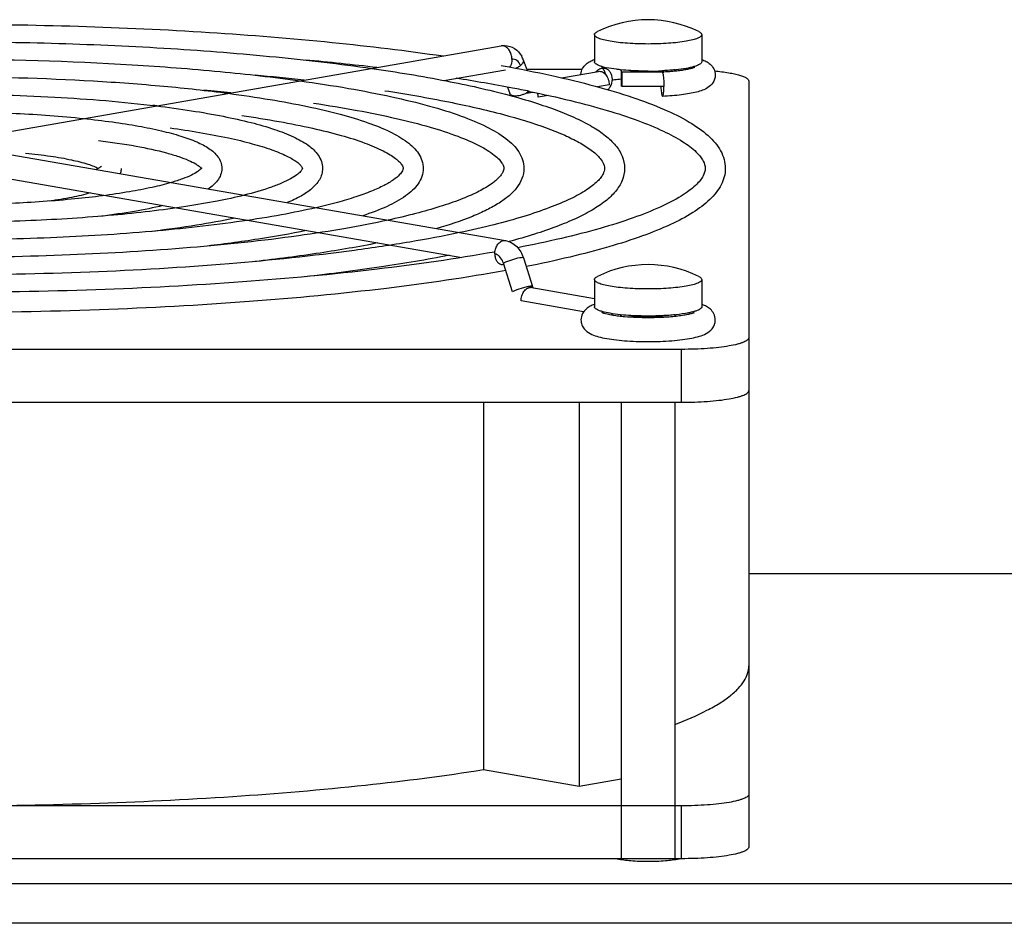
# Model space of a CAD drawing. Extents: x -1490 to 1181, y 8 to 1663.
# Tile 70 of 72: x 800 to 873, y 1061 to 1128. Entities that reach past the tile are written whole.
import ezdxf

# ---------------------------------------------------------------- set-up
doc = ezdxf.new("R2010")
doc.units = 0
doc.header["$LTSCALE"] = 65.395
doc.layers.get('0').update_dxf_attribs({"linetype": 'CONTINUOUS'})

msp = doc.modelspace()

# ---------------------------------------------------------------- linework, layer by layer
at = {"color": 6, "linetype": 'CONTINUOUS'}
for p, q in [((842.687, 1126.891), (842.687, 1124.872)), ((850.687, 1126.891), (850.687, 1124.872)), ((798.276, 1119.545), (835.753, 1126.053)), ((837.394, 1125.013), (837.673, 1124.233)), ((831.476, 1123.484), (836.06, 1124.28)), ((835.736, 1124.602), (835.89, 1124.574)), ((841.777, 1124.303), (837.648, 1124.303)), ((844.687, 1124.271), (844.687, 1123.043)), ((848.687, 1124.271), (848.687, 1124.171)), ((840.246, 1123.682), (842.997, 1124.16)), ((847.728, 1124.099), (844.748, 1124.099)), ((847.748, 1124.1), (847.727, 1124.099)), ((847.727, 1124.099), (847.728, 1124.099)), ((836.207, 1122.988), (836.378, 1122.508)), ((854.187, 1123.435), (854.187, 1066.419)), ((798.584, 1118.072), (836.06, 1111.564)), ((798.276, 1116.299), (832.816, 1110.301)), ((837.405, 1110.272), (838.083, 1108.137)), ((838.02, 1108.073), (842.687, 1107.262)), ((842.687, 1108.658), (842.687, 1106.639)), ((850.687, 1108.658), (850.687, 1106.639)), ((844.687, 1106.038), (844.687, 1105.937)), ((848.687, 1106.038), (848.687, 1105.937)), ((846.687, 1105.842), (846.714, 1105.842)), ((849.187, 1103.465), (739.187, 1103.465)), ((739.187, 1099.526), (849.187, 1099.526)), ((834.439, 1099.526), (834.439, 1072.182)), ((841.563, 1099.526), (841.563, 1070.945)), ((844.687, 1099.526), (844.687, 1065.55)), ((848.687, 1099.526), (848.687, 1065.55)), ((854.187, 1086.792), (918.187, 1086.792)), ((834.439, 1072.182), (841.563, 1070.945)), ((841.563, 1070.945), (844.687, 1071.487)), ((849.187, 1069.49), (739.187, 1069.49))]:
    msp.add_line(p, q, dxfattribs=at)
at = {"color": 2, "linetype": 'CONTINUOUS'}
for p, q in [((847.744, 1124.202), (847.724, 1124.201)), ((847.766, 1124.203), (847.744, 1124.202)), ((844.748, 1123.043), (844.748, 1124.099)), ((843.787, 1123.163), (842.919, 1123.012)), ((847.861, 1123.043), (844.748, 1123.043)), ((837.598, 1122.53), (838.098, 1122.617)), ((839.237, 1122.372), (838.502, 1122.245)), ((836.589, 1107.754), (835.91, 1109.889)), ((837.809, 1108.141), (837.833, 1108.064)), ((841.888, 1106.266), (837.229, 1107.075)), ((849.187, 1065.55), (739.187, 1065.55))]:
    msp.add_line(p, q, dxfattribs=at)
at = {"color": 9, "linetype": 'CONTINUOUS'}
for p, q in [((849.187, 1099.526), (849.187, 1103.465)), ((920.533, 1086.747), (854.187, 1086.747)), ((849.187, 1065.55), (849.187, 1069.49)), ((719.187, 1063.697), (918.187, 1063.697)), ((918.187, 1060.743), (719.187, 1060.743))]:
    msp.add_line(p, q, dxfattribs=at)
at = {"color": 6, "linetype": 'CONTINUOUS'}
for centre, radius, start, end in [((846.687, 1119.505), 8.5, 63.63261, 116.36739), ((835.995, 1124.661), 1.413, 89.70664, 99.86397), ((801.546, 912.613), 213.293, 83.2864, 84.72568), ((835.737, 1124.435), 1.755, 28.29025, 28.96084), ((835.66, 1124.396), 1.841, 19.60258, 28.22396), ((842.838, 1123.959), 0.629, 39.28982, 42.1554), ((800.128, 934.584), 190.076, 83.6752, 84.7808), ((813.115, 999.129), 125.995, 79.26062, 81.20272), ((846.777, 1144.099), 20.023, 272.77977, 273.10287), ((798.695, 956.224), 167.192, 84.19108, 84.88373), ((817.65, 1023.714), 100.996, 78.45635, 79.18923), ((797.331, 978.298), 143.868, 84.91024, 85.02794), ((846.687, 1101.272), 8.5, 63.63261, 116.36739), ((849.642, 1103.911), 3.081, 69.4514, 70.15225)]:
    msp.add_arc(centre, radius, start, end, dxfattribs=at)
at = {"color": 2, "linetype": 'CONTINUOUS'}
for centre, radius, start, end in [((844.445, 1128.65), 4.302, 254.13898, 256.20273), ((844.751, 1129.909), 5.599, 256.23624, 257.96893), ((846.164, 1139.004), 14.807, 263.97256, 264.19596), ((847.211, 1139.004), 14.807, 275.80404, 276.02744), ((846.687, 1135.612), 11.482, 269.2171, 270.7829), ((846.699, 1146.337), 22.16, 269.97077, 272.65141), ((846.914, 1131.887), 7.749, 275.04567, 276.0636), ((847.02, 1130.89), 6.746, 276.05982, 277.17634), ((837.22, 1122.243), 1.282, 0.06748, 13.36347), ((834.602, 1109.473), 1.373, 17.62152, 21.5026), ((837.944, 1107.637), 0.442, 80.197, 92.1097), ((837.943, 1107.636), 0.443, 68.02447, 80.09592), ((837.935, 1107.617), 0.464, 60.24717, 67.994), ((842.942, 1105.961), 1.083, 3.36049, 8.61886), ((846.164, 1120.771), 14.807, 263.97256, 264.19596), ((846.687, 1117.379), 11.482, 269.2171, 270.7829), ((847.211, 1120.771), 14.807, 275.80404, 276.02744)]:
    msp.add_arc(centre, radius, start, end, dxfattribs=at)
at = {"color": 9, "linetype": 'CONTINUOUS'}
msp.add_arc((835.986, 1111.133), 0.437, 75.76102, 80.14444, dxfattribs=at)
at = {"color": 6, "linetype": 'CONTINUOUS'}
for points, knots in [([(794.187, 1127.672), (797.543, 1127.672), (804.155, 1127.572), (813.819, 1127.127), (822.885, 1126.401), (828.683, 1125.706), (831.43, 1125.303)], [0, 0, 0, 0, 0.269549, 0.531108, 0.776969, 1, 1, 1, 1]), ([(842.687, 1126.891), (842.687, 1126.934), (842.731, 1127.004), (842.819, 1127.07), (842.878, 1127.104), (842.912, 1127.12)], [0, 0, 0, 0, 0.388933, 0.661387, 1, 1, 1, 1]), ([(846.687, 1126.196), (846.177, 1126.196), (845.434, 1126.22), (844.492, 1126.305), (843.892, 1126.388), (843.399, 1126.489), (843.064, 1126.588), (842.867, 1126.682), (842.751, 1126.756), (842.687, 1126.839), (842.687, 1126.891)], [0, 0, 0, 0, 0.368681, 0.535858, 0.683237, 0.805629, 0.899182, 0.934564, 0.962501, 1, 1, 1, 1]), ([(850.687, 1126.891), (850.687, 1126.839), (850.623, 1126.756), (850.508, 1126.682), (850.31, 1126.588), (849.976, 1126.489), (849.483, 1126.388), (848.883, 1126.305), (847.94, 1126.22), (847.198, 1126.196), (846.687, 1126.196)], [0, 0, 0, 0, 0.037499, 0.065436, 0.100818, 0.194371, 0.316763, 0.464142, 0.631319, 1, 1, 1, 1]), ([(850.462, 1127.12), (850.496, 1127.104), (850.556, 1127.07), (850.643, 1127.004), (850.687, 1126.934), (850.687, 1126.891)], [0, 0, 0, 0, 0.338613, 0.611067, 1, 1, 1, 1]), ([(794.187, 1126.37), (797.055, 1126.37), (802.708, 1126.286), (810.979, 1125.912), (818.757, 1125.301), (823.739, 1124.717), (826.105, 1124.378)], [0, 0, 0, 0, 0.26881, 0.529937, 0.77596, 1, 1, 1, 1]), ([(836.002, 1126.074), (836.259, 1126.073), (836.786, 1125.917), (837.147, 1125.512), (837.272, 1125.284)], [0, 0, 0, 0, 0.498058, 1, 1, 1, 1]), ([(794.187, 1125.067), (798.881, 1125.067), (805.766, 1124.877), (814.625, 1124.2), (818.79, 1123.727), (820.773, 1123.452)], [0, 0, 0, 0, 0.528367, 0.774619, 1, 1, 1, 1]), ([(841.688, 1123.933), (841.695, 1124.087), (841.778, 1124.381), (842.044, 1124.703), (842.353, 1124.907), (842.564, 1124.997), (842.668, 1125.036)], [0, 0, 0, 0, 0.297311, 0.56117, 0.786518, 1, 1, 1, 1]), ([(850.687, 1125.042), (850.796, 1125.003), (851.016, 1124.911), (851.337, 1124.699), (851.611, 1124.359), (851.687, 1124.049), (851.687, 1123.887)], [0, 0, 0, 0, 0.213115, 0.437875, 0.70244, 1, 1, 1, 1]), ([(826.105, 1124.378), (827.963, 1124.112), (831.4, 1123.549), (834.801, 1122.796), (836.35, 1122.381)], [0, 0, 0, 0, 0.539336, 1, 1, 1, 1]), ([(835.89, 1124.574), (837.105, 1124.353), (839.403, 1123.898), (842.625, 1123.122), (845.419, 1122.295), (847.77, 1121.419), (849.67, 1120.491), (850.942, 1119.619), (851.692, 1118.854), (852.106, 1118.261), (852.374, 1117.618), (852.437, 1117.162), (852.437, 1116.937)], [0, 0, 0, 0, 0.193945, 0.367705, 0.520289, 0.651261, 0.761076, 0.851826, 0.891588, 0.92882, 0.964672, 1, 1, 1, 1]), ([(843.503, 1124.363), (843.439, 1124.38), (843.342, 1124.408), (843.247, 1124.443), (843.216, 1124.459)], [0, 0, 0, 0, 0.658439, 1, 1, 1, 1]), ([(843.325, 1124.357), (843.333, 1124.347), (843.369, 1124.299), (843.399, 1124.247), (843.419, 1124.205)], [0, 0, 0, 0, 0.221752, 1, 1, 1, 1]), ([(843.419, 1124.205), (843.427, 1124.187), (843.457, 1124.112), (843.476, 1124.033), (843.483, 1123.972)], [0, 0, 0, 0, 0.239081, 1, 1, 1, 1]), ([(850.158, 1124.458), (850.167, 1124.464), (850.103, 1124.432), (850.072, 1124.424), (849.979, 1124.392), (849.881, 1124.365), (849.758, 1124.335), (849.621, 1124.305), (849.409, 1124.265), (849.114, 1124.219), (848.727, 1124.172), (848.304, 1124.134), (848.012, 1124.114), (847.86, 1124.106)], [0, 0, 0, 0, 0.013338, 0.040248, 0.077505, 0.123567, 0.177309, 0.2379, 0.304642, 0.454352, 0.622473, 0.805463, 1, 1, 1, 1]), ([(794.187, 1123.765), (797.922, 1123.765), (803.408, 1123.618), (810.487, 1123.098), (813.83, 1122.735), (815.428, 1122.524)], [0, 0, 0, 0, 0.52625, 0.772793, 1, 1, 1, 1]), ([(844.021, 1123.517), (844.072, 1123.526), (844.293, 1123.56), (844.515, 1123.586), (844.686, 1123.604)], [0, 0, 0, 0, 0.231777, 1, 1, 1, 1]), ([(847.728, 1124.099), (847.733, 1124.099), (847.741, 1124.094), (847.747, 1124.088), (847.748, 1124.086)], [0, 0, 0, 0, 0.687815, 1, 1, 1, 1]), ([(847.748, 1124.086), (847.752, 1124.081), (847.767, 1124.055), (847.776, 1124.026), (847.782, 1124.002)], [0, 0, 0, 0, 0.180986, 1, 1, 1, 1]), ([(851.687, 1123.887), (851.687, 1123.685), (851.568, 1123.304), (851.174, 1122.943), (850.742, 1122.74), (850.278, 1122.602), (849.75, 1122.493), (848.908, 1122.371), (848.237, 1122.321), (847.769, 1122.299)], [0, 0, 0, 0, 0.13235, 0.243784, 0.340692, 0.443058, 0.560047, 0.693301, 1, 1, 1, 1]), ([(847.782, 1124.002), (847.797, 1123.947), (847.819, 1123.814), (847.852, 1123.495), (847.861, 1123.23), (847.861, 1123.043)], [0, 0, 0, 0, 0.176948, 0.418845, 1, 1, 1, 1]), ([(851.641, 1124.191), (851.994, 1124.157), (852.493, 1124.095), (853.114, 1123.976), (853.482, 1123.885), (853.781, 1123.783), (854.025, 1123.67), (854.187, 1123.53), (854.187, 1123.435)], [0, 0, 0, 0, 0.389046, 0.552925, 0.692931, 0.8073, 0.895311, 1, 1, 1, 1]), ([(820.773, 1123.452), (821.976, 1123.286), (824.257, 1122.936), (827.471, 1122.319), (830.275, 1121.642), (832.644, 1120.912), (834.564, 1120.129), (835.861, 1119.382), (836.639, 1118.71), (837.074, 1118.18), (837.366, 1117.586), (837.437, 1117.152), (837.437, 1116.937)], [0, 0, 0, 0, 0.19459, 0.369931, 0.524324, 0.656667, 0.766804, 0.856364, 0.89497, 0.930885, 0.965541, 1, 1, 1, 1]), ([(794.187, 1122.463), (796.961, 1122.463), (802.263, 1122.326), (807.552, 1121.898), (810.061, 1121.592)], [0, 0, 0, 0, 0.523192, 1, 1, 1, 1]), ([(815.428, 1122.524), (816.468, 1122.387), (818.441, 1122.098), (821.224, 1121.584), (823.655, 1121.018), (825.714, 1120.403), (827.388, 1119.738), (828.525, 1119.1), (829.214, 1118.52), (829.605, 1118.055), (829.872, 1117.524), (829.937, 1117.132), (829.937, 1116.937)], [0, 0, 0, 0, 0.193166, 0.36749, 0.521179, 0.65307, 0.763001, 0.852739, 0.891709, 0.928305, 0.964074, 1, 1, 1, 1]), ([(827.072, 1122.719), (828.67, 1122.475), (831.633, 1121.966), (835.677, 1121.053), (838.552, 1120.189), (840.418, 1119.445), (841.2, 1119.064), (841.549, 1118.87)], [0, 0, 0, 0, 0.322385, 0.599544, 0.826679, 0.920282, 1, 1, 1, 1]), ([(836.35, 1122.381), (836.981, 1122.212), (838.172, 1121.869), (839.836, 1121.301), (841.277, 1120.708), (842.494, 1120.086), (843.491, 1119.425), (844.269, 1118.7), (844.803, 1117.874), (844.937, 1117.244), (844.937, 1116.937)], [0, 0, 0, 0, 0.182828, 0.346694, 0.491658, 0.618391, 0.728547, 0.825371, 0.914043, 1, 1, 1, 1]), ([(837.861, 1122.667), (838.887, 1122.457), (840.819, 1122.029), (843.516, 1121.311), (845.823, 1120.562), (847.72, 1119.793), (849.183, 1119.021), (850.1, 1118.351), (850.578, 1117.831), (850.839, 1117.437), (850.939, 1117.124), (850.939, 1116.937)], [0, 0, 0, 0, 0.213168, 0.402827, 0.567683, 0.706653, 0.818874, 0.90377, 0.936112, 0.962017, 1, 1, 1, 1]), ([(810.061, 1121.592), (810.938, 1121.485), (812.606, 1121.258), (814.96, 1120.849), (817.023, 1120.392), (818.775, 1119.893), (820.206, 1119.349), (821.185, 1118.821), (821.785, 1118.333), (822.134, 1117.932), (822.377, 1117.463), (822.437, 1117.113), (822.437, 1116.937)], [0, 0, 0, 0, 0.191164, 0.364098, 0.516855, 0.648153, 0.757804, 0.84774, 0.88717, 0.924678, 0.961992, 1, 1, 1, 1]), ([(821.755, 1121.796), (822.848, 1121.633), (824.915, 1121.293), (827.815, 1120.704), (830.32, 1120.069), (832.396, 1119.402), (834.007, 1118.722), (835.028, 1118.121), (835.564, 1117.652), (835.79, 1117.372), (835.914, 1117.14), (835.937, 1116.997), (835.937, 1116.937)], [0, 0, 0, 0, 0.2156, 0.40877, 0.577396, 0.71962, 0.833805, 0.918399, 0.949217, 0.972301, 0.98833, 1, 1, 1, 1]), ([(794.187, 1121.16), (795.997, 1121.16), (799.488, 1121.08), (802.973, 1120.828), (804.645, 1120.652)], [0, 0, 0, 0, 0.518275, 1, 1, 1, 1]), ([(804.645, 1120.652), (805.362, 1120.576), (806.729, 1120.412), (808.662, 1120.11), (810.365, 1119.766), (811.816, 1119.384), (813.009, 1118.961), (813.834, 1118.545), (814.349, 1118.15), (814.659, 1117.814), (814.881, 1117.407), (814.937, 1117.095), (814.937, 1116.937)], [0, 0, 0, 0, 0.188101, 0.35903, 0.510527, 0.641065, 0.750337, 0.840464, 0.880469, 0.919242, 0.958828, 1, 1, 1, 1]), ([(816.433, 1120.872), (817.362, 1120.738), (819.12, 1120.458), (821.586, 1119.97), (823.717, 1119.444), (825.481, 1118.889), (826.696, 1118.389), (827.449, 1117.977), (827.857, 1117.703), (828.149, 1117.451), (828.331, 1117.236), (828.416, 1117.068), (828.439, 1116.974), (828.439, 1116.937)], [0, 0, 0, 0, 0.217968, 0.413367, 0.583921, 0.727585, 0.842461, 0.888532, 0.926635, 0.956491, 0.977881, 0.991472, 1, 1, 1, 1]), ([(811.101, 1119.946), (812.553, 1119.747), (814.6, 1119.413), (817.111, 1118.817), (818.565, 1118.375), (819.566, 1117.977), (820.181, 1117.651), (820.51, 1117.437), (820.736, 1117.247), (820.872, 1117.097), (820.922, 1116.996), (820.939, 1116.95), (820.939, 1116.937)], [0, 0, 0, 0, 0.42015, 0.593635, 0.739531, 0.855546, 0.901583, 0.939074, 0.967529, 0.986444, 0.996241, 1, 1, 1, 1]), ([(805.746, 1119.016), (806.686, 1118.899), (808.392, 1118.648), (810.389, 1118.225), (811.685, 1117.841), (812.414, 1117.57), (812.949, 1117.31), (813.229, 1117.123), (813.328, 1117.033)], [0, 0, 0, 0, 0.359633, 0.654635, 0.774177, 0.873012, 0.94923, 1, 1, 1, 1]), ([(841.549, 1118.87), (841.861, 1118.697), (842.29, 1118.432), (842.779, 1118.035), (843.179, 1117.638), (843.437, 1117.238), (843.437, 1116.937)], [0, 0, 0, 0, 0.3852, 0.542332, 0.675655, 1, 1, 1, 1]), ([(800.325, 1118.075), (800.944, 1118.013), (802.089, 1117.877), (803.638, 1117.609), (804.717, 1117.344), (805.377, 1117.111), (805.634, 1116.995), (805.74, 1116.937)], [0, 0, 0, 0, 0.335896, 0.622385, 0.848082, 0.934334, 1, 1, 1, 1]), ([(805.977, 1117.098), (805.978, 1117.101), (805.987, 1117.112), (805.966, 1117.089), (805.949, 1117.075), (805.904, 1117.038), (805.848, 1117.001), (805.773, 1116.955), (805.683, 1116.907), (805.617, 1116.874), (805.581, 1116.858)], [0, 0, 0, 0, 0.02175, 0.045444, 0.112907, 0.22074, 0.366021, 0.545866, 0.757806, 1, 1, 1, 1]), ([(807.437, 1116.937), (807.437, 1116.903), (807.431, 1116.771), (807.402, 1116.639), (807.368, 1116.546)], [0, 0, 0, 0, 0.253874, 1, 1, 1, 1]), ([(813.392, 1116.905), (813.32, 1116.825), (813.092, 1116.651), (812.631, 1116.401), (811.971, 1116.132), (811.462, 1115.968), (811.179, 1115.885)], [0, 0, 0, 0, 0.130611, 0.347228, 0.63934, 1, 1, 1, 1]), ([(813.328, 1117.033), (813.339, 1117.024), (813.371, 1116.993), (813.402, 1116.959), (813.42, 1116.935)], [0, 0, 0, 0, 0.314725, 1, 1, 1, 1]), ([(813.439, 1116.937), (813.439, 1116.947), (813.437, 1116.954), (813.443, 1116.978), (813.437, 1116.962), (813.429, 1116.952), (813.413, 1116.929), (813.4, 1116.914), (813.392, 1116.905)], [0, 0, 0, 0, 0.235032, 0.300283, 0.357823, 0.488356, 0.702244, 1, 1, 1, 1]), ([(814.937, 1116.937), (814.937, 1116.773), (814.876, 1116.448), (814.637, 1116.029), (814.306, 1115.685), (814.05, 1115.497), (813.915, 1115.41)], [0, 0, 0, 0, 0.257379, 0.50451, 0.747428, 1, 1, 1, 1]), ([(820.939, 1116.937), (820.939, 1116.93), (820.933, 1116.909), (820.917, 1116.864), (820.876, 1116.793), (820.755, 1116.642), (820.486, 1116.415), (820.022, 1116.129), (819.387, 1115.826), (818.243, 1115.385), (817.288, 1115.115), (816.603, 1114.943)], [0, 0, 0, 0, 0.004388, 0.01342, 0.029449, 0.054485, 0.132225, 0.244776, 0.389678, 0.564916, 1, 1, 1, 1]), ([(822.437, 1116.937), (822.437, 1116.789), (822.395, 1116.494), (822.161, 1115.952), (821.638, 1115.376), (820.801, 1114.829), (820.16, 1114.531), (819.808, 1114.387)], [0, 0, 0, 0, 0.114715, 0.227493, 0.453596, 0.704686, 1, 1, 1, 1]), ([(828.439, 1116.937), (828.439, 1116.877), (828.378, 1116.7), (828.141, 1116.402), (827.676, 1116.031), (826.968, 1115.623), (826.025, 1115.202), (824.86, 1114.785), (823.487, 1114.378), (822.499, 1114.132), (821.973, 1114.011)], [0, 0, 0, 0, 0.0249, 0.07416, 0.155577, 0.268146, 0.41026, 0.580487, 0.777514, 1, 1, 1, 1]), ([(829.937, 1116.937), (829.937, 1116.733), (829.865, 1116.321), (829.572, 1115.768), (829.146, 1115.287), (828.395, 1114.685), (827.152, 1114.025), (826.053, 1113.613), (825.438, 1113.409)], [0, 0, 0, 0, 0.101479, 0.202618, 0.306649, 0.418379, 0.67859, 1, 1, 1, 1]), ([(835.937, 1116.937), (835.937, 1116.892), (835.926, 1116.79), (835.858, 1116.624), (835.735, 1116.428), (835.442, 1116.093), (834.855, 1115.644), (833.902, 1115.115), (832.647, 1114.579), (831.11, 1114.05), (829.305, 1113.54), (828.008, 1113.233), (827.319, 1113.082)], [0, 0, 0, 0, 0.014044, 0.031315, 0.054732, 0.085203, 0.168369, 0.280775, 0.42131, 0.588834, 0.782163, 1, 1, 1, 1]), ([(837.437, 1116.937), (837.437, 1116.68), (837.335, 1116.159), (836.923, 1115.468), (836.324, 1114.866), (835.564, 1114.322), (834.645, 1113.815), (833.112, 1113.132), (831.847, 1112.715), (830.95, 1112.452)], [0, 0, 0, 0, 0.092423, 0.186142, 0.28572, 0.396319, 0.521514, 0.663326, 1, 1, 1, 1]), ([(843.437, 1116.937), (843.437, 1116.872), (843.42, 1116.727), (843.326, 1116.499), (843.159, 1116.239), (842.776, 1115.813), (842.029, 1115.255), (840.828, 1114.606), (839.262, 1113.955), (837.35, 1113.317), (835.111, 1112.704), (833.505, 1112.337), (832.652, 1112.156)], [0, 0, 0, 0, 0.016164, 0.035423, 0.060382, 0.091961, 0.176164, 0.288441, 0.428006, 0.593891, 0.784984, 1, 1, 1, 1]), ([(844.937, 1116.937), (844.937, 1116.63), (844.802, 1115.999), (844.267, 1115.172), (843.488, 1114.447), (842.489, 1113.786), (841.27, 1113.163), (839.826, 1112.57), (838.16, 1112.002), (836.966, 1111.658), (836.334, 1111.489)], [0, 0, 0, 0, 0.085909, 0.174542, 0.271344, 0.381496, 0.508241, 0.65323, 0.817131, 1, 1, 1, 1]), ([(850.939, 1116.937), (850.939, 1116.743), (850.831, 1116.416), (850.55, 1116.007), (850.2, 1115.638), (849.726, 1115.25), (848.869, 1114.677), (847.482, 1113.973), (845.457, 1113.181), (842.996, 1112.413), (840.126, 1111.68), (838.07, 1111.245), (836.98, 1111.032)], [0, 0, 0, 0, 0.037232, 0.062966, 0.095229, 0.134299, 0.180258, 0.292657, 0.431881, 0.596996, 0.786833, 1, 1, 1, 1]), ([(852.437, 1116.937), (852.437, 1116.725), (852.381, 1116.297), (852.142, 1115.688), (851.772, 1115.123), (851.101, 1114.394), (849.963, 1113.562), (848.259, 1112.675), (846.156, 1111.836), (843.655, 1111.04), (840.767, 1110.289), (838.705, 1109.845), (837.614, 1109.628)], [0, 0, 0, 0, 0.036661, 0.073794, 0.112143, 0.152785, 0.244432, 0.354134, 0.484245, 0.635481, 0.807649, 1, 1, 1, 1]), ([(811.179, 1115.885), (810.711, 1115.748), (809.679, 1115.493), (807.292, 1115.039), (803.791, 1114.603), (799.157, 1114.286), (795.88, 1114.214), (794.187, 1114.214)], [0, 0, 0, 0, 0.085414, 0.186092, 0.425858, 0.703231, 1, 1, 1, 1]), ([(816.603, 1114.943), (815.936, 1114.776), (814.496, 1114.464), (811.255, 1113.912), (806.629, 1113.383), (800.595, 1112.998), (796.364, 1112.912), (794.187, 1112.912)], [0, 0, 0, 0, 0.091466, 0.19586, 0.437225, 0.710424, 1, 1, 1, 1]), ([(805.138, 1115.107), (804.687, 1114.975), (803.68, 1114.743), (802.662, 1114.578), (802.106, 1114.5)], [0, 0, 0, 0, 0.45622, 1, 1, 1, 1]), ([(821.973, 1114.011), (821.115, 1113.813), (819.282, 1113.444), (815.208, 1112.791), (809.469, 1112.165), (802.038, 1111.711), (796.85, 1111.61), (794.187, 1111.61)], [0, 0, 0, 0, 0.094494, 0.200759, 0.442937, 0.714039, 1, 1, 1, 1]), ([(810.547, 1114.168), (809.848, 1114), (808.325, 1113.699), (806.791, 1113.478), (805.966, 1113.375)], [0, 0, 0, 0, 0.464207, 1, 1, 1, 1]), ([(815.899, 1113.238), (814.958, 1113.032), (812.93, 1112.659), (810.888, 1112.38), (809.8, 1112.251)], [0, 0, 0, 0, 0.467806, 1, 1, 1, 1]), ([(827.319, 1113.082), (826.274, 1112.854), (824.053, 1112.426), (819.155, 1111.672), (812.308, 1110.949), (803.483, 1110.425), (797.337, 1110.307), (794.187, 1110.307)], [0, 0, 0, 0, 0.096319, 0.203714, 0.446384, 0.71622, 1, 1, 1, 1]), ([(832.652, 1112.156), (831.422, 1111.897), (828.816, 1111.411), (823.098, 1110.554), (815.147, 1109.733), (804.928, 1109.138), (797.825, 1109.005), (794.187, 1109.005)], [0, 0, 0, 0, 0.097539, 0.205692, 0.448691, 0.71768, 1, 1, 1, 1]), ([(821.23, 1112.313), (820.047, 1112.066), (817.511, 1111.619), (814.96, 1111.282), (813.604, 1111.126)], [0, 0, 0, 0, 0.469759, 1, 1, 1, 1]), ([(826.552, 1111.389), (825.13, 1111.102), (822.092, 1110.58), (819.037, 1110.185), (817.418, 1110.002)], [0, 0, 0, 0, 0.471027, 1, 1, 1, 1]), ([(836.06, 1111.564), (836.217, 1111.537), (836.525, 1111.428), (837.049, 1111.032), (837.305, 1110.585), (837.405, 1110.272)], [0, 0, 0, 0, 0.245411, 0.49315, 1, 1, 1, 1]), ([(835.25, 1110.71), (832.353, 1110.193), (826.11, 1109.311), (816.202, 1108.395), (805.418, 1107.829), (797.98, 1107.702), (794.187, 1107.702)], [0, 0, 0, 0, 0.214179, 0.458622, 0.723974, 1, 1, 1, 1]), ([(831.868, 1110.465), (830.196, 1110.136), (826.633, 1109.536), (823.05, 1109.081), (821.154, 1108.871)], [0, 0, 0, 0, 0.47177, 1, 1, 1, 1]), ([(836.089, 1109.337), (833.145, 1108.797), (826.79, 1107.877), (816.689, 1106.924), (805.673, 1106.335), (798.067, 1106.202), (794.187, 1106.202)], [0, 0, 0, 0, 0.213405, 0.457643, 0.723328, 1, 1, 1, 1]), ([(842.687, 1108.658), (842.687, 1108.701), (842.731, 1108.771), (842.819, 1108.837), (842.878, 1108.871), (842.912, 1108.887)], [0, 0, 0, 0, 0.388933, 0.661387, 1, 1, 1, 1]), ([(850.462, 1108.887), (850.496, 1108.871), (850.556, 1108.837), (850.643, 1108.771), (850.687, 1108.701), (850.687, 1108.658)], [0, 0, 0, 0, 0.338613, 0.611067, 1, 1, 1, 1]), ([(846.687, 1107.963), (846.177, 1107.963), (845.434, 1107.987), (844.492, 1108.072), (843.892, 1108.155), (843.399, 1108.256), (843.064, 1108.355), (842.867, 1108.449), (842.751, 1108.523), (842.687, 1108.606), (842.687, 1108.658)], [0, 0, 0, 0, 0.368681, 0.535858, 0.683237, 0.805629, 0.899182, 0.934564, 0.962501, 1, 1, 1, 1]), ([(850.687, 1108.658), (850.687, 1108.606), (850.623, 1108.523), (850.508, 1108.449), (850.31, 1108.355), (849.976, 1108.256), (849.483, 1108.155), (848.883, 1108.072), (847.94, 1107.987), (847.198, 1107.963), (846.687, 1107.963)], [0, 0, 0, 0, 0.037499, 0.065436, 0.100818, 0.194371, 0.316763, 0.464142, 0.631319, 1, 1, 1, 1]), ([(842.687, 1106.809), (842.578, 1106.77), (842.358, 1106.677), (842.037, 1106.466), (841.763, 1106.126), (841.687, 1105.816), (841.687, 1105.654)], [0, 0, 0, 0, 0.213081, 0.437876, 0.702459, 1, 1, 1, 1]), ([(851.687, 1105.654), (851.687, 1105.811), (851.615, 1106.114), (851.353, 1106.451), (851.042, 1106.663), (850.828, 1106.757), (850.723, 1106.796)], [0, 0, 0, 0, 0.296808, 0.562239, 0.788042, 1, 1, 1, 1]), ([(843.211, 1106.228), (843.276, 1106.195), (843.417, 1106.152), (843.7, 1106.079), (844.061, 1106.014), (844.496, 1105.956), (845.078, 1105.897), (845.809, 1105.853), (846.394, 1105.842), (846.687, 1105.842)], [0, 0, 0, 0, 0.062443, 0.124944, 0.249948, 0.374959, 0.499973, 0.749984, 1, 1, 1, 1]), ([(846.714, 1105.842), (847.099, 1105.843), (847.832, 1105.862), (848.712, 1105.932), (849.328, 1106.017), (849.691, 1106.084), (849.957, 1106.151), (850.099, 1106.198), (850.148, 1106.221)], [0, 0, 0, 0, 0.333111, 0.634087, 0.762665, 0.870898, 0.953159, 1, 1, 1, 1]), ([(841.687, 1105.654), (841.687, 1105.532), (841.731, 1105.292), (841.948, 1104.916), (842.346, 1104.62), (842.878, 1104.424), (843.472, 1104.285), (844.163, 1104.179), (844.946, 1104.101), (845.799, 1104.053), (846.687, 1104.037), (847.576, 1104.053), (848.428, 1104.101), (849.212, 1104.179), (849.902, 1104.285), (850.496, 1104.424), (851.029, 1104.62), (851.426, 1104.916), (851.643, 1105.292), (851.687, 1105.531), (851.687, 1105.654)], [0, 0, 0, 0, 0.032466, 0.062791, 0.113072, 0.159534, 0.212359, 0.274217, 0.34436, 0.420593, 0.500022, 0.579451, 0.655683, 0.725824, 0.78768, 0.840497, 0.886959, 0.937227, 0.967537, 1, 1, 1, 1]), ([(854.187, 1104.334), (854.187, 1104.269), (854.107, 1104.165), (853.963, 1104.073), (853.795, 1103.993), (853.585, 1103.918), (853.225, 1103.815), (852.681, 1103.705), (851.932, 1103.601), (851.077, 1103.524), (850.151, 1103.476), (849.512, 1103.465), (849.187, 1103.465)], [0, 0, 0, 0, 0.037496, 0.065428, 0.100807, 0.143838, 0.194406, 0.316784, 0.464146, 0.631303, 0.812152, 1, 1, 1, 1]), ([(849.187, 1099.526), (849.512, 1099.526), (850.151, 1099.537), (851.077, 1099.585), (851.932, 1099.662), (852.681, 1099.766), (853.225, 1099.876), (853.585, 1099.979), (853.795, 1100.054), (853.963, 1100.134), (854.107, 1100.226), (854.187, 1100.33), (854.187, 1100.394)], [0, 0, 0, 0, 0.187848, 0.368697, 0.535854, 0.683216, 0.805594, 0.856162, 0.899193, 0.934572, 0.962504, 1, 1, 1, 1]), ([(848.69, 1075.552), (849.502, 1075.858), (850.638, 1076.338), (851.989, 1077.095), (852.774, 1077.637), (853.393, 1078.188), (853.844, 1078.748), (854.123, 1079.321), (854.187, 1079.719), (854.187, 1079.908)], [0, 0, 0, 0, 0.353967, 0.501873, 0.631022, 0.74259, 0.838661, 0.922708, 1, 1, 1, 1]), ([(794.187, 1069.49), (797.844, 1069.49), (805.038, 1069.603), (815.525, 1070.109), (825.295, 1070.933), (831.513, 1071.722), (834.439, 1072.182)], [0, 0, 0, 0, 0.27169, 0.534506, 0.779904, 1, 1, 1, 1]), ([(854.187, 1070.358), (854.187, 1070.293), (854.107, 1070.189), (853.963, 1070.097), (853.795, 1070.017), (853.585, 1069.942), (853.225, 1069.839), (852.681, 1069.729), (851.932, 1069.626), (851.077, 1069.548), (850.151, 1069.5), (849.512, 1069.49), (849.187, 1069.49)], [0, 0, 0, 0, 0.037496, 0.065428, 0.100807, 0.143838, 0.194406, 0.316784, 0.464146, 0.631303, 0.812152, 1, 1, 1, 1])]:
    msp.add_open_spline(points, degree=3, knots=knots, dxfattribs=at)
at = {"color": 9, "linetype": 'CONTINUOUS'}
for points in [[(835.907, 1126.053), (835.856, 1126.062), (835.803, 1126.062), (835.753, 1126.053)], [(835.907, 1111.564), (835.957, 1111.573), (836.01, 1111.573), (836.06, 1111.564)]]:
    msp.add_open_spline(points, degree=3, dxfattribs=at)
for points, knots in [([(836.543, 1125.056), (836.543, 1125.173), (836.51, 1125.405), (836.377, 1125.714), (836.174, 1125.95), (835.994, 1126.038), (835.907, 1126.053)], [0, 0, 0, 0, 0.277141, 0.546169, 0.789055, 1, 1, 1, 1]), ([(837.394, 1125.013), (837.405, 1124.984), (837.412, 1124.893), (837.335, 1124.741), (837.241, 1124.648), (837.183, 1124.6)], [0, 0, 0, 0, 0.190919, 0.54005, 1, 1, 1, 1]), ([(835.27, 1110.567), (835.27, 1110.684), (835.303, 1110.916), (835.436, 1111.225), (835.639, 1111.461), (835.819, 1111.549), (835.907, 1111.564)], [0, 0, 0, 0, 0.277141, 0.546169, 0.789055, 1, 1, 1, 1]), ([(837.123, 1110.275), (836.913, 1110.239), (836.503, 1110.124), (836.102, 1109.98), (835.91, 1109.889)], [0, 0, 0, 0, 0.501143, 1, 1, 1, 1]), ([(837.405, 1110.272), (837.402, 1110.281), (837.371, 1110.296), (837.277, 1110.298), (837.189, 1110.287), (837.123, 1110.275)], [0, 0, 0, 0, 0.104097, 0.301398, 1, 1, 1, 1])]:
    msp.add_open_spline(points, degree=3, knots=knots, dxfattribs=at)
at = {"color": 2, "linetype": 'CONTINUOUS'}
for points, knots in [([(836.543, 1125.056), (836.543, 1125.002), (836.53, 1124.801), (836.461, 1124.599), (836.373, 1124.482)], [0, 0, 0, 0, 0.270551, 1, 1, 1, 1]), ([(837.183, 1124.6), (837.133, 1124.742), (837.007, 1124.942), (836.745, 1125.065), (836.608, 1125.067), (836.543, 1125.056)], [0, 0, 0, 0, 0.531578, 0.767097, 1, 1, 1, 1]), ([(836.847, 1124.394), (836.878, 1124.408), (836.996, 1124.467), (837.109, 1124.538), (837.183, 1124.6)], [0, 0, 0, 0, 0.264806, 1, 1, 1, 1]), ([(843.27, 1124.511), (843.185, 1124.535), (843.033, 1124.585), (842.828, 1124.677), (842.687, 1124.792), (842.687, 1124.872)], [0, 0, 0, 0, 0.374478, 0.662133, 1, 1, 1, 1]), ([(843.503, 1124.363), (843.407, 1124.388), (843.195, 1124.389), (843.007, 1124.296), (842.923, 1124.233)], [0, 0, 0, 0, 0.484314, 1, 1, 1, 1]), ([(844.025, 1123.579), (844.025, 1123.755), (843.957, 1124.023), (843.725, 1124.272), (843.578, 1124.344), (843.503, 1124.363)], [0, 0, 0, 0, 0.524929, 0.767508, 1, 1, 1, 1]), ([(844.609, 1124.279), (844.514, 1124.289), (844.171, 1124.328), (843.829, 1124.381), (843.584, 1124.434)], [0, 0, 0, 0, 0.275702, 1, 1, 1, 1]), ([(846.687, 1124.177), (846.511, 1124.177), (845.837, 1124.185), (845.162, 1124.222), (844.666, 1124.273)], [0, 0, 0, 0, 0.260986, 1, 1, 1, 1]), ([(845.376, 1124.216), (845.461, 1124.203), (845.844, 1124.155), (846.23, 1124.136), (846.53, 1124.132)], [0, 0, 0, 0, 0.222745, 1, 1, 1, 1]), ([(848.708, 1124.273), (848.633, 1124.265), (848.32, 1124.235), (848.005, 1124.215), (847.766, 1124.203)], [0, 0, 0, 0, 0.239665, 1, 1, 1, 1]), ([(850.105, 1124.511), (849.911, 1124.456), (849.466, 1124.364), (849.016, 1124.305), (848.766, 1124.279)], [0, 0, 0, 0, 0.443564, 1, 1, 1, 1]), ([(850.687, 1124.872), (850.687, 1124.792), (850.547, 1124.677), (850.341, 1124.585), (850.19, 1124.535), (850.105, 1124.511)], [0, 0, 0, 0, 0.337867, 0.625522, 1, 1, 1, 1]), ([(842.997, 1124.16), (843.092, 1124.176), (843.313, 1124.136), (843.571, 1123.903), (843.745, 1123.563), (843.787, 1123.298), (843.787, 1123.163)], [0, 0, 0, 0, 0.204375, 0.44168, 0.71412, 1, 1, 1, 1]), ([(846.844, 1124.132), (846.909, 1124.133), (847.16, 1124.138), (847.41, 1124.152), (847.595, 1124.169)], [0, 0, 0, 0, 0.258982, 1, 1, 1, 1]), ([(843.685, 1122.797), (843.734, 1122.84), (843.793, 1122.906), (843.843, 1122.978), (843.855, 1122.997)], [0, 0, 0, 0, 0.745363, 1, 1, 1, 1]), ([(847.63, 1123.043), (847.633, 1122.99), (847.645, 1122.806), (847.665, 1122.622), (847.691, 1122.493)], [0, 0, 0, 0, 0.286419, 1, 1, 1, 1]), ([(847.829, 1122.463), (847.842, 1122.547), (847.857, 1122.741), (847.861, 1122.934), (847.861, 1123.043)], [0, 0, 0, 0, 0.437401, 1, 1, 1, 1]), ([(837.825, 1122.672), (837.702, 1122.578), (837.49, 1122.467), (837.191, 1122.37), (836.965, 1122.327), (836.757, 1122.318), (836.582, 1122.343), (836.447, 1122.402), (836.391, 1122.472), (836.378, 1122.508)], [0, 0, 0, 0, 0.292525, 0.446853, 0.594389, 0.726959, 0.838588, 0.927539, 1, 1, 1, 1]), ([(847.691, 1122.493), (847.698, 1122.454), (847.713, 1122.393), (847.734, 1122.332), (847.748, 1122.313)], [0, 0, 0, 0, 0.62375, 1, 1, 1, 1]), ([(847.748, 1122.313), (847.75, 1122.311), (847.755, 1122.305), (847.764, 1122.299), (847.769, 1122.299)], [0, 0, 0, 0, 0.317018, 1, 1, 1, 1]), ([(847.769, 1122.299), (847.776, 1122.3), (847.792, 1122.314), (847.813, 1122.369), (847.823, 1122.422), (847.829, 1122.463)], [0, 0, 0, 0, 0.112546, 0.308751, 1, 1, 1, 1]), ([(835.27, 1110.567), (835.27, 1110.472), (835.291, 1110.29), (835.388, 1110.046), (835.544, 1109.865), (835.684, 1109.803), (835.753, 1109.791)], [0, 0, 0, 0, 0.289037, 0.552845, 0.786927, 1, 1, 1, 1]), ([(835.879, 1109.976), (835.821, 1110.124), (835.668, 1110.382), (835.401, 1110.544), (835.27, 1110.567)], [0, 0, 0, 0, 0.543915, 1, 1, 1, 1]), ([(837.861, 1108.15), (837.764, 1108.136), (837.55, 1108.089), (837.122, 1107.968), (836.793, 1107.852), (836.589, 1107.754)], [0, 0, 0, 0, 0.220237, 0.49075, 1, 1, 1, 1]), ([(837.229, 1107.075), (837.229, 1107.2), (837.266, 1107.445), (837.415, 1107.768), (837.639, 1108.004), (837.836, 1108.075), (837.928, 1108.079)], [0, 0, 0, 0, 0.280755, 0.551393, 0.792268, 1, 1, 1, 1]), ([(837.962, 1108.16), (837.954, 1108.16), (837.92, 1108.157), (837.887, 1108.153), (837.861, 1108.15)], [0, 0, 0, 0, 0.224141, 1, 1, 1, 1]), ([(838.083, 1108.137), (838.079, 1108.15), (838.028, 1108.165), (837.99, 1108.162), (837.962, 1108.16)], [0, 0, 0, 0, 0.323705, 1, 1, 1, 1]), ([(838.032, 1108.07), (838.038, 1108.075), (838.058, 1108.091), (838.078, 1108.109), (838.083, 1108.125)], [0, 0, 0, 0, 0.336672, 1, 1, 1, 1]), ([(843.27, 1106.278), (843.185, 1106.302), (843.033, 1106.352), (842.828, 1106.444), (842.687, 1106.559), (842.687, 1106.639)], [0, 0, 0, 0, 0.374478, 0.662133, 1, 1, 1, 1]), ([(850.687, 1106.639), (850.687, 1106.572), (850.585, 1106.47), (850.421, 1106.386), (850.305, 1106.341), (850.239, 1106.319)], [0, 0, 0, 0, 0.350932, 0.634299, 1, 1, 1, 1]), ([(844.609, 1106.045), (844.358, 1106.072), (843.908, 1106.131), (843.463, 1106.223), (843.27, 1106.278)], [0, 0, 0, 0, 0.556436, 1, 1, 1, 1]), ([(846.687, 1105.944), (846.511, 1105.944), (845.837, 1105.952), (845.162, 1105.989), (844.666, 1106.04)], [0, 0, 0, 0, 0.260986, 1, 1, 1, 1]), ([(845.376, 1105.983), (845.461, 1105.97), (845.844, 1105.922), (846.23, 1105.903), (846.53, 1105.899)], [0, 0, 0, 0, 0.222745, 1, 1, 1, 1]), ([(848.708, 1106.04), (848.551, 1106.023), (847.878, 1105.966), (847.203, 1105.944), (846.687, 1105.944)], [0, 0, 0, 0, 0.234831, 1, 1, 1, 1]), ([(846.844, 1105.899), (846.949, 1105.9), (847.335, 1105.911), (847.721, 1105.941), (847.999, 1105.983)], [0, 0, 0, 0, 0.271299, 1, 1, 1, 1]), ([(849.955, 1106.238), (849.871, 1106.218), (849.478, 1106.132), (849.079, 1106.079), (848.766, 1106.045)], [0, 0, 0, 0, 0.214941, 1, 1, 1, 1]), ([(850.239, 1106.319), (850.217, 1106.312), (850.124, 1106.282), (850.029, 1106.256), (849.955, 1106.238)], [0, 0, 0, 0, 0.231059, 1, 1, 1, 1]), ([(854.187, 1066.419), (854.187, 1066.354), (854.107, 1066.25), (853.963, 1066.158), (853.795, 1066.078), (853.585, 1066.003), (853.225, 1065.9), (852.681, 1065.79), (851.932, 1065.686), (851.077, 1065.609), (850.151, 1065.561), (849.512, 1065.55), (849.187, 1065.55)], [0, 0, 0, 0, 0.037496, 0.065428, 0.100807, 0.143837, 0.194406, 0.316784, 0.464146, 0.631303, 0.812152, 1, 1, 1, 1]), ([(844.373, 1065.55), (844.711, 1065.476), (845.484, 1065.385), (846.258, 1065.356), (846.687, 1065.356)], [0, 0, 0, 0, 0.446671, 1, 1, 1, 1]), ([(846.687, 1065.356), (847.116, 1065.356), (847.891, 1065.385), (848.663, 1065.476), (849.001, 1065.55)], [0, 0, 0, 0, 0.553329, 1, 1, 1, 1])]:
    msp.add_open_spline(points, degree=3, knots=knots, dxfattribs=at)
for points in [[(842.923, 1124.233), (842.879, 1124.2), (842.838, 1124.163), (842.801, 1124.122)], [(843.855, 1122.997), (843.964, 1123.167), (844.025, 1123.377), (844.025, 1123.579)], [(835.753, 1109.791), (835.814, 1109.78), (835.879, 1109.783), (835.939, 1109.798)], [(838.083, 1108.125), (838.084, 1108.129), (838.084, 1108.133), (838.083, 1108.137)]]:
    msp.add_open_spline(points, degree=3, dxfattribs=at)

doc.saveas('drawing.dxf')
